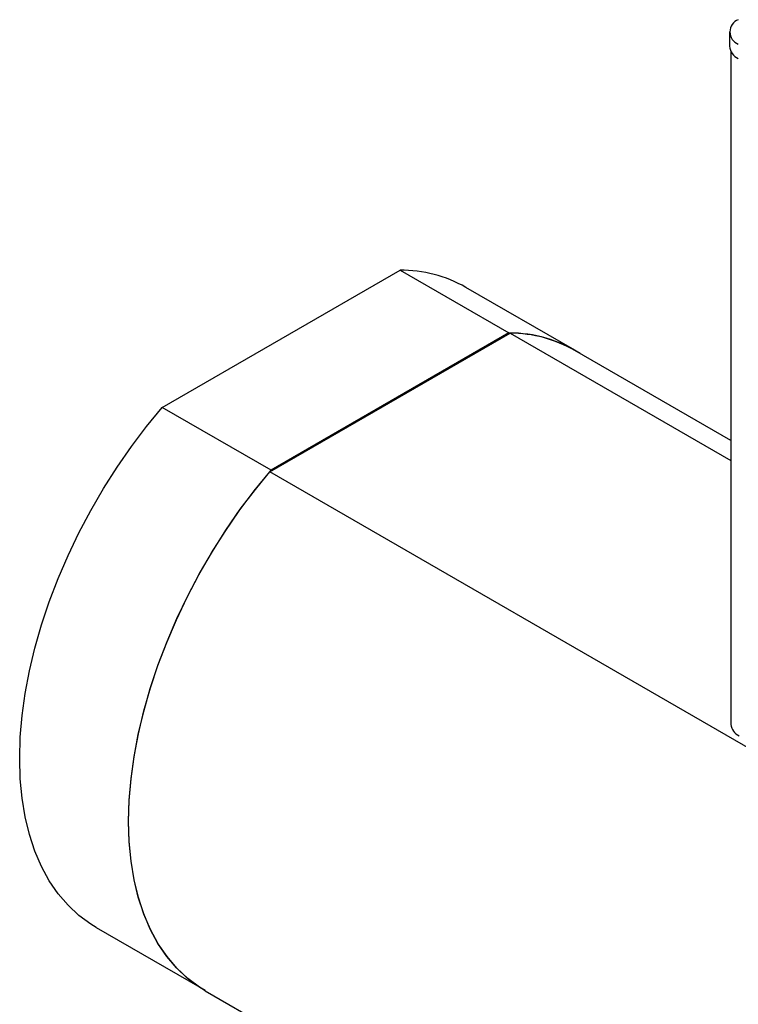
# Model space of a CAD drawing. Header units: inches. Extents: x 5.9 to 32.3, y 1.1 to 21.2.
# Tile 10 of 15: x 24.4 to 27.6, y 16.3 to 20.7. Entities that reach past the tile are written whole.
import ezdxf

# ---------------------------------------------------------------- set-up
doc = ezdxf.new("R2010")
doc.units = ezdxf.units.IN
doc.header["$MEASUREMENT"] = 0

msp = doc.modelspace()

# ---------------------------------------------------------------- linework, layer by layer
at = {"color": 7, "linetype": 'Continuous', "lineweight": 25}
for p, q in [((27.5866, 20.608), (27.5866, 20.5437)), ((27.5926, 20.5208), (27.5926, 17.5102)), ((25.0484, 18.9283), (26.1125, 19.5426)), ((26.1125, 19.5426), (26.5997, 19.2613)), ((26.8943, 19.1839), (26.4071, 19.4652)), ((25.5302, 18.6398), (26.6051, 19.2604)), ((26.5997, 19.2613), (25.5356, 18.6471)), ((26.6051, 19.2604), (27.5926, 18.6903)), ((27.5926, 18.7799), (26.8943, 19.1831)), ((25.5356, 18.6471), (25.0484, 18.9283)), ((28.8708, 16.7113), (25.5302, 18.6398)), ((24.7537, 16.6011), (25.2163, 16.3341)), ((25.2409, 16.319), (28.5816, 14.3904))]:
    msp.add_line(p, q, dxfattribs=at)
at = {"color": 7, "linetype": 'Continuous', "lineweight": 25, "flags": 128}
for points in [[(24.7537, 16.6011), (24.729, 16.6162), (24.6761, 16.6553), (24.6274, 16.7008), (24.5831, 16.7526), (24.5436, 16.8105), (24.509, 16.8741), (24.4794, 16.9431), (24.455, 17.0173), (24.4359, 17.0963), (24.4222, 17.1797), (24.414, 17.2671), (24.4112, 17.3581), (24.414, 17.4524), (24.4222, 17.5493), (24.4359, 17.6485), (24.455, 17.7495), (24.4794, 17.8519), (24.509, 17.9551), (24.5436, 18.0587), (24.5831, 18.1622), (24.6274, 18.2651), (24.6761, 18.3668), (24.729, 18.467), (24.786, 18.5652), (24.8467, 18.6608), (24.9109, 18.7535), (24.9782, 18.8428), (25.0484, 18.9283)], [(25.2409, 16.3198), (25.2162, 16.335), (25.1632, 16.374), (25.1145, 16.4196), (25.0703, 16.4714), (25.0308, 16.5292), (24.9962, 16.5928), (24.9666, 16.6619), (24.9422, 16.7361), (24.9231, 16.8151), (24.9094, 16.8985), (24.9011, 16.9859), (24.8984, 17.0769), (24.9011, 17.1711), (24.9094, 17.2681), (24.9231, 17.3673), (24.9422, 17.4683), (24.9666, 17.5707), (24.9962, 17.6739), (25.0308, 17.7775), (25.0703, 17.881), (25.1145, 17.9838), (25.1632, 18.0856), (25.2162, 18.1858), (25.2732, 18.2839), (25.3339, 18.3796), (25.3981, 18.4723), (25.4654, 18.5616), (25.5356, 18.6471)], [(25.2409, 16.319), (25.2133, 16.336), (25.1608, 16.3752), (25.1126, 16.4208), (25.0687, 16.4726), (25.0296, 16.5304), (24.9953, 16.5938), (24.9659, 16.6627), (24.9418, 16.7367), (24.9229, 16.8153), (24.9093, 16.8984), (24.9011, 16.9854), (24.8984, 17.076), (24.9011, 17.1698), (24.9093, 17.2662), (24.9229, 17.365), (24.9418, 17.4655), (24.9659, 17.5674), (24.9953, 17.6701), (25.0296, 17.7732), (25.0687, 17.8762), (25.1126, 17.9786), (25.1608, 18.0799), (25.2133, 18.1797), (25.2698, 18.2775), (25.3301, 18.3729), (25.3937, 18.4654), (25.4605, 18.5545), (25.5302, 18.6398)]]:
    msp.add_lwpolyline(points, dxfattribs=at)
at = {"color": 7, "linetype": 'Continuous', "lineweight": 25}
for centre, radius, start, end in [((27.6466, 20.608), 0.0585, 110.796, 249.2039), ((27.6524, 20.5495), 0.066, 185.0027, 246.2876), ((26.1136, 18.9471), 0.5954, 60.4606, 90.1062), ((26.6012, 18.6694), 0.5919, 57.5363, 90.1546), ((26.6013, 18.6667), 0.5937, 60.4323, 89.6414), ((27.6552, 17.5164), 0.0629, 185.6948, 245.6253)]:
    msp.add_arc(centre, radius, start, end, dxfattribs=at)

doc.saveas('drawing.dxf')
